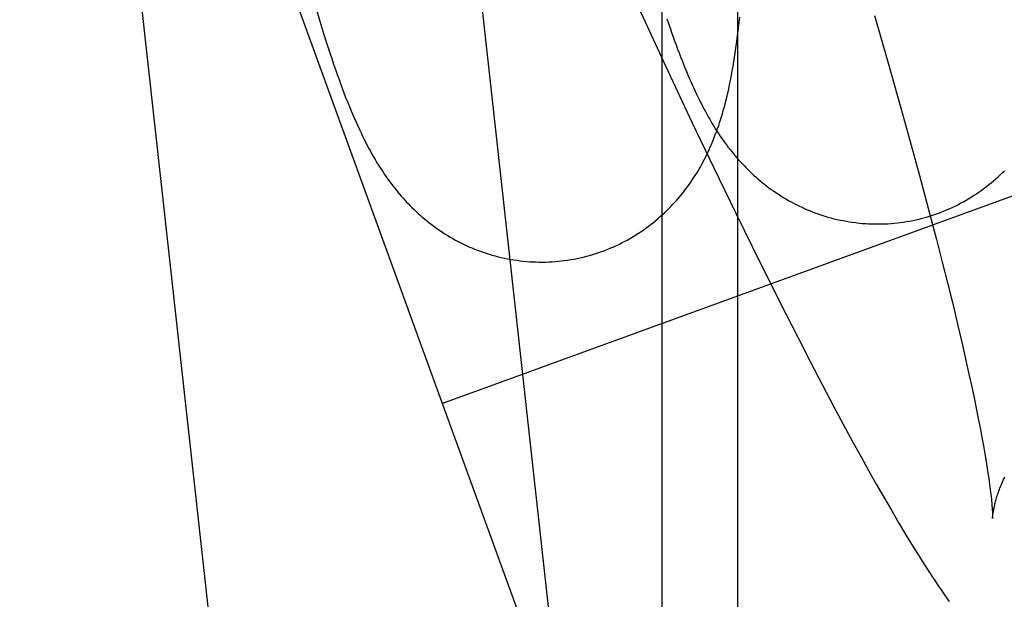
# Model space of a CAD drawing. Header units: inches. Extents: x 0 to 283, y 0 to 183.
# Tile 85 of 114: x 147.9126 to 148.0262, y 92.6524 to 92.7192. Entities that reach past the tile are written whole.
import ezdxf

# ---------------------------------------------------------------- set-up
doc = ezdxf.new("R2010")
doc.units = ezdxf.units.IN
doc.header["$LTSCALE"] = 15.583333
doc.header["$MEASUREMENT"] = 0
doc.linetypes.add('HIDDEN', pattern=[0.2, 0.1, -0.1])
doc.layers.add('DEFAULT_2', color=8, linetype='HIDDEN')

msp = doc.modelspace()

# ---------------------------------------------------------------- linework, layer by layer
at = {"layer": 'DEFAULT_2', "color": 8, "linetype": 'HIDDEN'}
for p, q in [((147.99457, 92.58386), (147.43879, 94.11086)), ((147.98674, 92.12706), (147.98674, 93.83079)), ((147.99546, 92.12706), (147.99546, 93.83079)), ((147.97556, 92.28), (147.91666, 92.81166)), ((148.01432, 92.2843), (147.96032, 92.77173)), ((147.94679, 92.72064), (147.94726, 92.71907)), ((147.98403, 92.72057), (147.98711, 92.71394)), ((148.0112, 92.71973), (148.01274, 92.71439)), ((147.98711, 92.71394), (147.99017, 92.70745)), ((148.01274, 92.71439), (148.01421, 92.70921)), ((148.05913, 92.71058), (147.9614, 92.67501)), ((148.01421, 92.70921), (148.01533, 92.70519)), ((147.99017, 92.70745), (147.99269, 92.70218)), ((148.01533, 92.70519), (148.01639, 92.7013)), ((147.99269, 92.70218), (147.99518, 92.69704)), ((148.01639, 92.7013), (148.0174, 92.69753)), ((147.99518, 92.69704), (147.99714, 92.69303)), ((148.0174, 92.69753), (148.01835, 92.69391)), ((148.01835, 92.69391), (148.01903, 92.69129)), ((147.99714, 92.69303), (147.99908, 92.68913)), ((148.01903, 92.69129), (148.01966, 92.68876)), ((147.99908, 92.68913), (148.00098, 92.68533)), ((148.01966, 92.68876), (148.02027, 92.68633)), ((148.02027, 92.68633), (148.02083, 92.68399)), ((148.00098, 92.68533), (148.0024, 92.68256)), ((148.02083, 92.68399), (148.02136, 92.68175)), ((148.0024, 92.68256), (148.00379, 92.67984)), ((148.02136, 92.68175), (148.02184, 92.67961)), ((148.00379, 92.67984), (148.00517, 92.6772)), ((148.02184, 92.67961), (148.02215, 92.67825)), ((148.00517, 92.6772), (148.00654, 92.67462)), ((148.02215, 92.67825), (148.02243, 92.67694)), ((148.02243, 92.67694), (148.0227, 92.67567)), ((148.0227, 92.67567), (148.02295, 92.67446)), ((148.00654, 92.67462), (148.00788, 92.67211)), ((148.02295, 92.67446), (148.02318, 92.6733)), ((148.02318, 92.6733), (148.0234, 92.67219)), ((148.00788, 92.67211), (148.00877, 92.67047)), ((148.0234, 92.67219), (148.0236, 92.67114)), ((148.00877, 92.67047), (148.00966, 92.66886)), ((148.0236, 92.67114), (148.02378, 92.67015)), ((148.02378, 92.67015), (148.02394, 92.66921)), ((148.00966, 92.66886), (148.01054, 92.66728)), ((148.02394, 92.66921), (148.02409, 92.66833)), ((148.02409, 92.66833), (148.02422, 92.6675)), ((148.01054, 92.66728), (148.01141, 92.66573)), ((148.01141, 92.66573), (148.01228, 92.66421)), ((148.01228, 92.66421), (148.01316, 92.6627)), ((148.01316, 92.6627), (148.01403, 92.66123)), ((148.01403, 92.66123), (148.01488, 92.65981)), ((148.01488, 92.65981), (148.01569, 92.65848))]:
    msp.add_line(p, q, dxfattribs=at)
for points in [[(147.97512, 92.69144), (147.97546, 92.69148), (147.97583, 92.69153), (147.97619, 92.69159), (147.97656, 92.69165), (147.97692, 92.69173), (147.97729, 92.6918), (147.97765, 92.69189), (147.97801, 92.69198), (147.97837, 92.69208), (147.97872, 92.69218), (147.97907, 92.69229), (147.97943, 92.69241), (147.97977, 92.69253), (147.98012, 92.69266), (147.98046, 92.69279), (147.9808, 92.69293), (147.98114, 92.69308), (147.98147, 92.69323), (147.9818, 92.69339), (147.98213, 92.69355), (147.98245, 92.69372), (147.98277, 92.69389), (147.98309, 92.69407), (147.9834, 92.69425), (147.98371, 92.69444), (147.98401, 92.69463), (147.98431, 92.69483), (147.9846, 92.69503), (147.98489, 92.69524), (147.98517, 92.69545), (147.98545, 92.69566), (147.98573, 92.69588), (147.986, 92.6961), (147.98626, 92.69632), (147.98652, 92.69655), (147.98678, 92.69678), (147.98703, 92.69701), (147.98727, 92.69724), (147.98751, 92.69748), (147.98775, 92.69772), (147.98798, 92.69797), (147.9882, 92.69821), (147.98842, 92.69846), (147.98864, 92.69871), (147.98885, 92.69896), (147.98906, 92.69921), (147.98926, 92.69947), (147.98946, 92.69973), (147.98965, 92.69999), (147.98984, 92.70025), (147.99002, 92.70051), (147.9902, 92.70078), (147.99038, 92.70104), (147.99055, 92.7013), (147.99071, 92.70157), (147.99087, 92.70183), (147.99103, 92.7021), (147.99118, 92.70236), (147.99133, 92.70263), (147.99147, 92.7029), (147.99162, 92.70317), (147.99175, 92.70344), (147.99189, 92.70372), (147.99202, 92.704), (147.99215, 92.70428), (147.99228, 92.70457), (147.99241, 92.70486), (147.99254, 92.70515), (147.99266, 92.70545), (147.99278, 92.70576), (147.9929, 92.70607), (147.99302, 92.70639), (147.99313, 92.70671), (147.99325, 92.70704), (147.99336, 92.70737), (147.99347, 92.70771), (147.99357, 92.70806), (147.99368, 92.70841), (147.99378, 92.70876), (147.99388, 92.70912), (147.99398, 92.70949), (147.99408, 92.70987), (147.99417, 92.71026), (147.99427, 92.71067), (147.99437, 92.71108), (147.99446, 92.71151), (147.99455, 92.71196), (147.99464, 92.71241), (147.99473, 92.71288), (147.99482, 92.71336), (147.99491, 92.71386), (147.99499, 92.71437), (147.99507, 92.71488), (147.99516, 92.71542), (147.99523, 92.71596), (147.99531, 92.71651), (147.99538, 92.71708), (147.99546, 92.71767), (147.99553, 92.71827), (147.9956, 92.7189), (147.99567, 92.71954)], [(147.98728, 92.71934), (147.98746, 92.71881), (147.98764, 92.71829), (147.98782, 92.71778), (147.98799, 92.71728), (147.98816, 92.7168), (147.98834, 92.71633), (147.98851, 92.71586), (147.98868, 92.71541), (147.98885, 92.71496), (147.98902, 92.71453), (147.98919, 92.7141), (147.98936, 92.71369), (147.98953, 92.71328), (147.98969, 92.71288), (147.98986, 92.71249), (147.99003, 92.7121), (147.9902, 92.71172), (147.99037, 92.71135), (147.99053, 92.71099), (147.9907, 92.71064), (147.99087, 92.71029), (147.99104, 92.70995), (147.99121, 92.70961), (147.99137, 92.70929), (147.99154, 92.70897), (147.99171, 92.70866), (147.99187, 92.70836), (147.99204, 92.70806), (147.99221, 92.70776), (147.99238, 92.70748), (147.99255, 92.70719), (147.99272, 92.70691), (147.9929, 92.70663), (147.99308, 92.70636), (147.99325, 92.70609), (147.99343, 92.70582), (147.99362, 92.70555), (147.9938, 92.70529), (147.99399, 92.70503), (147.99417, 92.70478), (147.99436, 92.70453), (147.99456, 92.70428), (147.99475, 92.70404), (147.99495, 92.7038), (147.99514, 92.70356), (147.99534, 92.70333), (147.99554, 92.7031), (147.99575, 92.70287), (147.99596, 92.70265), (147.99617, 92.70242), (147.99638, 92.7022), (147.9966, 92.70198), (147.99682, 92.70177), (147.99705, 92.70155), (147.99728, 92.70133), (147.99752, 92.70112), (147.99776, 92.70091), (147.99801, 92.7007), (147.99826, 92.70049), (147.99852, 92.70028), (147.99878, 92.70008), (147.99904, 92.69988), (147.99931, 92.69969), (147.99958, 92.6995), (147.99985, 92.69931), (148.00013, 92.69912), (148.00041, 92.69894), (148.0007, 92.69876), (148.00099, 92.69859), (148.00129, 92.69842), (148.00159, 92.69825), (148.00189, 92.69809), (148.0022, 92.69793), (148.00251, 92.69778), (148.00283, 92.69763), (148.00315, 92.69748), (148.00347, 92.69734), (148.0038, 92.69721), (148.00413, 92.69707), (148.00446, 92.69695), (148.0048, 92.69683), (148.00514, 92.69671), (148.00549, 92.69661), (148.00583, 92.6965), (148.00618, 92.69641), (148.00654, 92.69631), (148.00689, 92.69623), (148.00725, 92.69615), (148.00761, 92.69608), (148.00797, 92.69601), (148.00833, 92.69595), (148.00869, 92.69589), (148.00906, 92.69585), (148.00943, 92.6958), (148.00979, 92.69577), (148.01016, 92.69574), (148.01053, 92.69572), (148.0109, 92.69571), (148.01127, 92.6957), (148.01164, 92.6957), (148.01202, 92.6957), (148.01239, 92.69571), (148.01276, 92.69573), (148.01313, 92.69576), (148.0135, 92.69579), (148.01384, 92.69583)], [(147.94726, 92.71907), (147.94749, 92.7183), (147.94772, 92.71755), (147.94795, 92.71682), (147.94818, 92.71611), (147.94841, 92.71542), (147.94863, 92.71475), (147.94885, 92.71411), (147.94906, 92.7135), (147.94927, 92.71291), (147.94947, 92.71233), (147.94968, 92.71178), (147.94988, 92.71124), (147.95008, 92.71071), (147.95027, 92.71021), (147.95047, 92.70971), (147.95067, 92.70922), (147.95086, 92.70875), (147.95106, 92.70829), (147.95125, 92.70785), (147.95144, 92.70742), (147.95163, 92.707), (147.95182, 92.70659), (147.95201, 92.7062), (147.95219, 92.70581), (147.95237, 92.70545), (147.95256, 92.70509), (147.95273, 92.70475), (147.95291, 92.70441), (147.95309, 92.70408), (147.95327, 92.70376), (147.95345, 92.70345), (147.95363, 92.70314), (147.95381, 92.70283), (147.954, 92.70253), (147.95418, 92.70224), (147.95436, 92.70196), (147.95455, 92.70167), (147.95473, 92.7014), (147.95492, 92.70113), (147.95511, 92.70086), (147.9553, 92.70061), (147.95548, 92.70035), (147.95567, 92.7001), (147.95586, 92.69986), (147.95606, 92.69962), (147.95625, 92.69938), (147.95645, 92.69915), (147.95665, 92.69891), (147.95685, 92.69869), (147.95705, 92.69846), (147.95726, 92.69823), (147.95747, 92.69801), (147.95769, 92.69779), (147.95791, 92.69757), (147.95813, 92.69735), (147.95836, 92.69714), (147.95859, 92.69692), (147.95883, 92.69671), (147.95907, 92.69649), (147.95932, 92.69628), (147.95957, 92.69608), (147.95982, 92.69587), (147.96008, 92.69567), (147.96035, 92.69548), (147.96061, 92.69528), (147.96088, 92.69509), (147.96116, 92.6949), (147.96143, 92.69472), (147.96172, 92.69454), (147.962, 92.69436), (147.96229, 92.69419), (147.96259, 92.69402), (147.96289, 92.69385), (147.96319, 92.69369), (147.9635, 92.69353), (147.96381, 92.69338), (147.96413, 92.69323), (147.96445, 92.69308), (147.96477, 92.69295), (147.9651, 92.69281), (147.96543, 92.69268), (147.96576, 92.69256), (147.9661, 92.69244), (147.96644, 92.69232), (147.96678, 92.69221), (147.96713, 92.69211), (147.96748, 92.69201), (147.96783, 92.69192), (147.96818, 92.69184), (147.96854, 92.69176), (147.9689, 92.69169), (147.96926, 92.69162), (147.96962, 92.69156), (147.96998, 92.69151), (147.97035, 92.69146), (147.97072, 92.69142), (147.97108, 92.69138), (147.97145, 92.69135), (147.97182, 92.69133), (147.97219, 92.69132), (147.97256, 92.69131), (147.97293, 92.69131), (147.9733, 92.69131), (147.97367, 92.69133), (147.97404, 92.69135), (147.97441, 92.69137), (147.97478, 92.6914), (147.97512, 92.69144)], [(148.01384, 92.69583), (148.01418, 92.69587), (148.01454, 92.69592), (148.01491, 92.69598), (148.01527, 92.69604), (148.01564, 92.69611), (148.016, 92.69619), (148.01636, 92.69627), (148.01672, 92.69636), (148.01707, 92.69646), (148.01743, 92.69656), (148.01778, 92.69667), (148.01813, 92.69679), (148.01848, 92.69691), (148.01882, 92.69704), (148.01916, 92.69717), (148.0195, 92.69731), (148.01984, 92.69745), (148.02017, 92.6976), (148.0205, 92.69776), (148.02082, 92.69792), (148.02115, 92.69809), (148.02146, 92.69826), (148.02178, 92.69844), (148.02209, 92.69862), (148.02239, 92.69881), (148.0227, 92.699), (148.02299, 92.69919), (148.02329, 92.69939), (148.02358, 92.6996), (148.02386, 92.69981), (148.02414, 92.70002), (148.02441, 92.70023), (148.02468, 92.70045), (148.02495, 92.70067), (148.02521, 92.7009), (148.02546, 92.70113), (148.02571, 92.70136), (148.02595, 92.70159), (148.02619, 92.70183)], [(148.02422, 92.6675), (148.02434, 92.66674), (148.02439, 92.66637), (148.02444, 92.66603), (148.02448, 92.6657), (148.02453, 92.66538), (148.02456, 92.66508), (148.0246, 92.66479), (148.02463, 92.66451), (148.02466, 92.66425), (148.02469, 92.66401), (148.02471, 92.66378), (148.02473, 92.66356), (148.02475, 92.66336), (148.02476, 92.66317), (148.02478, 92.66299), (148.02479, 92.66283), (148.0248, 92.66268), (148.02481, 92.66254), (148.02481, 92.66241), (148.02482, 92.6623), (148.02482, 92.6622), (148.02483, 92.66211), (148.02483, 92.66203), (148.02483, 92.66196), (148.02483, 92.6619), (148.02483, 92.66185), (148.02483, 92.66182), (148.02483, 92.66179), (148.02483, 92.66177), (148.02483, 92.66176)], [(148.02483, 92.66175), (148.02483, 92.66176), (148.02483, 92.66177), (148.02483, 92.6618), (148.02483, 92.66182), (148.02484, 92.66186), (148.02484, 92.6619), (148.02484, 92.66195), (148.02485, 92.66201), (148.02486, 92.66207), (148.02486, 92.66213), (148.02487, 92.6622), (148.02488, 92.66228), (148.02489, 92.66236), (148.02491, 92.66245), (148.02492, 92.66254), (148.02494, 92.66264), (148.02496, 92.66274), (148.02498, 92.66285), (148.025, 92.66296), (148.02502, 92.66308), (148.02505, 92.66319), (148.02508, 92.66332), (148.02511, 92.66344), (148.02514, 92.66357), (148.02518, 92.66371), (148.02521, 92.66385), (148.02525, 92.66399), (148.0253, 92.66414), (148.02534, 92.66428), (148.02539, 92.66444), (148.02544, 92.66459), (148.0255, 92.66475), (148.02556, 92.66492), (148.02562, 92.66508), (148.02568, 92.66525), (148.02575, 92.66543), (148.02582, 92.66561), (148.0259, 92.66579), (148.02598, 92.66597), (148.02607, 92.66616), (148.02616, 92.66635), (148.02625, 92.66654)], [(148.01569, 92.65848), (148.01609, 92.65785), (148.01647, 92.65723), (148.01684, 92.65665), (148.01721, 92.65608), (148.01756, 92.65553), (148.0179, 92.65501), (148.01824, 92.6545), (148.01857, 92.65401), (148.01889, 92.65354), (148.0192, 92.65308), (148.01951, 92.65263), (148.01982, 92.6522)]]:
    msp.add_lwpolyline(points, dxfattribs=at)

doc.saveas('drawing.dxf')
